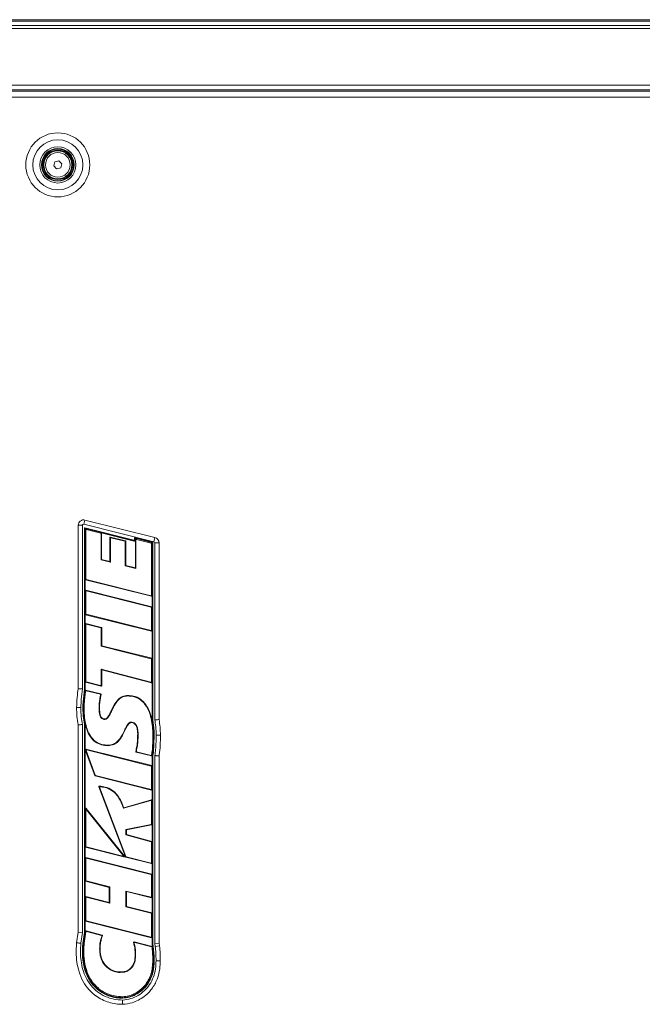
# Model space of a CAD drawing. Header units: millimetres. Extents: x 0 to 1118, y 0 to 864.
# Tile 93 of 235: x 375 to 442, y 519 to 624. Entities that reach past the tile are written whole.
import ezdxf

# ---------------------------------------------------------------- set-up
doc = ezdxf.new("R2010")
doc.units = ezdxf.units.MM

msp = doc.modelspace()

# ---------------------------------------------------------------- linework, layer by layer
at = {"color": 7, "linetype": 'Continuous', "lineweight": 15}
for p, q in [((291.547, 623.696), (495.722, 623.696)), ((291.547, 616.196), (495.722, 616.196)), ((495.544, 616.058), (291.725, 616.058)), ((378.95, 608.089), (379.075, 608.519)), ((379.26, 607.766), (378.95, 608.089)), ((379.075, 608.519), (379.509, 608.625)), ((379.694, 607.873), (379.26, 607.766)), ((379.509, 608.625), (379.819, 608.302)), ((379.819, 608.302), (379.694, 607.873)), ((389.654, 567.955), (382.176, 569.83)), ((382.021, 569.709), (382.021, 552.235)), ((382.22, 552.22), (382.22, 569.396)), ((382.27, 552.217), (382.27, 569.336)), ((382.282, 569.444), (387.508, 568.134)), ((382.327, 569.381), (387.62, 568.054)), ((382.371, 569.207), (382.371, 563.979)), ((383.98, 568.863), (382.429, 569.252)), ((384.016, 566.033), (384.016, 568.818)), ((384.031, 568.902), (387.671, 567.99)), ((384.066, 566.072), (384.066, 568.857)), ((384.954, 568.41), (384.954, 565.851)), ((385.005, 568.345), (385.005, 565.787)), ((386.603, 568.056), (385.012, 568.455)), ((386.552, 568.017), (385.062, 568.39)), ((386.588, 565.387), (386.588, 567.972)), ((386.638, 565.426), (386.638, 568.011)), ((387.57, 568.183), (387.57, 568.337)), ((387.62, 568.054), (387.62, 568.278)), ((387.671, 567.99), (387.62, 568.054)), ((387.632, 568.386), (389.511, 567.915)), ((387.671, 567.99), (387.671, 565.163)), ((387.678, 568.323), (389.464, 567.875)), ((387.721, 568.148), (387.721, 565.098)), ((389.363, 567.796), (387.779, 568.193)), ((389.398, 562.241), (389.398, 567.751)), ((389.499, 567.83), (389.499, 548.901)), ((389.549, 567.866), (389.549, 548.906)), ((389.748, 548.925), (389.748, 567.834)), ((384.066, 566.072), (384.016, 566.033)), ((385.005, 565.787), (384.016, 566.033)), ((384.954, 565.851), (384.066, 566.072)), ((384.954, 565.851), (385.005, 565.787)), ((386.638, 565.426), (386.588, 565.387)), ((387.721, 565.098), (386.588, 565.387)), ((387.671, 565.163), (386.638, 565.426)), ((387.671, 565.163), (387.721, 565.098)), ((382.32, 562.725), (382.32, 563.94)), ((382.355, 563.895), (389.391, 562.132)), ((382.406, 563.934), (389.341, 562.196)), ((382.371, 562.66), (382.371, 560.251)), ((389.414, 561.006), (382.378, 562.77)), ((389.363, 560.966), (382.429, 562.705)), ((389.449, 562.177), (389.449, 560.961)), ((389.398, 558.514), (389.398, 560.921)), ((382.32, 559.18), (382.32, 560.211)), ((382.355, 560.166), (389.391, 558.404)), ((382.406, 560.206), (389.341, 558.469)), ((382.371, 559.115), (382.371, 553.039)), ((384.038, 558.81), (382.378, 559.225)), ((383.987, 558.77), (382.428, 559.16)), ((384.023, 556.809), (384.023, 558.725)), ((384.073, 556.848), (384.073, 558.765)), ((389.449, 558.449), (389.449, 555.465)), ((384.073, 556.848), (384.023, 556.809)), ((389.363, 555.471), (384.023, 556.809)), ((389.414, 555.51), (384.073, 556.848)), ((389.398, 553.018), (389.398, 555.426)), ((384.021, 554.344), (389.34, 552.973)), ((384.021, 552.649), (384.021, 554.344)), ((384.071, 554.279), (384.021, 554.344)), ((384.071, 552.584), (384.071, 554.279)), ((384.071, 554.279), (389.391, 552.908)), ((382.32, 552.214), (382.32, 553)), ((382.406, 552.994), (383.963, 552.604)), ((382.05, 550.514), (382.22, 552.22)), ((382.32, 552.214), (382.27, 552.217)), ((382.355, 552.955), (384.014, 552.539)), ((383.99, 551.701), (382.36, 552.107)), ((383.929, 551.665), (382.404, 552.044)), ((389.449, 552.953), (389.449, 548.897)), ((386.868, 551.543), (386.868, 551.492)), ((381.847, 550.266), (381.847, 550.263)), ((382.046, 550.266), (382.05, 550.514)), ((382.085, 549.361), (382.046, 550.266)), ((382.096, 550.266), (382.1, 550.513)), ((382.22, 548.465), (382.085, 549.361)), ((382.27, 548.471), (382.135, 549.366)), ((384.364, 549.035), (384.366, 548.984)), ((389.449, 548.897), (389.499, 548.901)), ((389.449, 548.897), (389.45, 548.89)), ((389.499, 548.901), (389.606, 548.107)), ((389.549, 548.906), (389.656, 548.111)), ((382.021, 548.444), (382.021, 526.248)), ((382.22, 526.233), (382.22, 548.465)), ((382.32, 548.476), (382.27, 548.471)), ((382.27, 526.23), (382.27, 548.471)), ((382.32, 548.476), (382.319, 548.482)), ((382.32, 545.787), (382.32, 548.476)), ((389.656, 548.111), (389.68, 547.71)), ((389.688, 547.31), (389.595, 545.418)), ((389.63, 547.708), (389.638, 547.31)), ((389.68, 547.71), (389.688, 547.31)), ((389.887, 547.309), (389.887, 547.312)), ((382.32, 539.455), (382.32, 545.754)), ((382.322, 545.75), (383.349, 542.98)), ((389.414, 544.047), (382.377, 545.811)), ((382.402, 545.678), (383.387, 543.022)), ((389.363, 544.007), (382.457, 545.739)), ((384.747, 546.18), (384.747, 546.231)), ((387.746, 545.491), (389.383, 545.083)), ((387.808, 545.527), (389.345, 545.145)), ((389.449, 545.159), (389.499, 545.154)), ((389.449, 545.159), (389.449, 544.002)), ((389.546, 545.425), (389.499, 545.154)), ((389.499, 545.154), (389.499, 525.043)), ((389.595, 545.418), (389.549, 545.149)), ((389.549, 545.149), (389.549, 525.047)), ((389.748, 525.061), (389.748, 545.128)), ((389.398, 541.555), (389.398, 543.962)), ((383.381, 542.951), (389.391, 541.445)), ((383.419, 542.993), (389.341, 541.51)), ((383.776, 541.794), (386.621, 534.301)), ((383.851, 541.738), (386.659, 534.343)), ((389.449, 541.49), (389.449, 540.337)), ((389.39, 540.382), (386.431, 539.557)), ((382.371, 539.312), (382.371, 535.425)), ((386.5, 534.386), (382.403, 539.484)), ((386.367, 534.472), (382.453, 539.341)), ((389.339, 540.315), (386.398, 539.496)), ((389.398, 537.825), (389.398, 540.271)), ((386.659, 537.241), (389.361, 537.78)), ((386.659, 536.653), (386.659, 537.241)), ((386.71, 537.199), (386.659, 537.241)), ((386.71, 537.199), (389.411, 537.739)), ((389.449, 537.784), (389.449, 535.913)), ((386.71, 536.691), (386.659, 536.653)), ((389.364, 535.919), (386.659, 536.653)), ((386.71, 536.691), (386.71, 537.199)), ((389.414, 535.958), (386.71, 536.691)), ((382.32, 534.18), (382.32, 535.386)), ((382.355, 535.341), (386.453, 534.312)), ((382.406, 535.38), (386.319, 534.398)), ((389.398, 533.698), (389.398, 535.874)), ((382.371, 534.116), (382.371, 531.789)), ((389.414, 532.449), (382.378, 534.225)), ((389.363, 532.41), (382.429, 534.16)), ((386.654, 534.272), (389.391, 533.588)), ((386.691, 534.315), (389.341, 533.653)), ((389.449, 533.633), (389.449, 532.404)), ((389.398, 530.051), (389.398, 532.365)), ((382.32, 530.037), (382.32, 531.75)), ((382.355, 531.705), (384.884, 531.055)), ((382.406, 531.744), (384.935, 531.094)), ((384.884, 531.055), (384.935, 531.094)), ((384.884, 531.055), (384.884, 529.438)), ((384.935, 531.094), (384.935, 529.372)), ((382.371, 529.971), (382.371, 527.529)), ((384.884, 529.438), (382.378, 530.082)), ((384.935, 529.372), (382.429, 530.016)), ((386.659, 530.663), (389.341, 530.006)), ((386.659, 528.964), (386.659, 530.663)), ((386.709, 530.599), (386.659, 530.663)), ((386.71, 529.003), (386.709, 530.599)), ((386.709, 530.599), (389.391, 529.942)), ((389.449, 529.987), (389.449, 528.275)), ((384.884, 529.438), (384.935, 529.372)), ((386.71, 529.003), (386.659, 528.964)), ((389.363, 528.281), (386.659, 528.964)), ((389.414, 528.32), (386.71, 529.003)), ((389.398, 525.791), (389.398, 528.236)), ((382.32, 526.226), (382.32, 527.489)), ((382.355, 527.444), (389.391, 525.681)), ((382.406, 527.484), (389.341, 525.746)), ((382.021, 526.248), (381.563, 526.28)), ((382.021, 526.248), (381.854, 525.082)), ((382.051, 525.059), (382.22, 526.233)), ((382.27, 526.23), (382.101, 525.053)), ((382.383, 526.306), (382.201, 525.042)), ((382.32, 526.226), (382.27, 526.23)), ((382.32, 526.226), (382.341, 526.369)), ((382.398, 526.408), (384.136, 525.954)), ((384.064, 525.921), (382.44, 526.344)), ((389.449, 525.726), (389.449, 525.04)), ((382.101, 525.053), (382.201, 525.042)), ((387.538, 525.224), (389.461, 524.745)), ((389.415, 524.704), (387.608, 525.154)), ((389.449, 525.04), (389.499, 525.043)), ((389.499, 525.043), (389.536, 524.778)), ((389.623, 523.673), (389.536, 524.778)), ((389.549, 525.047), (389.586, 524.785)), ((389.586, 524.785), (389.673, 523.675)), ((390.206, 525.093), (389.748, 525.061)), ((389.792, 524.745), (389.748, 525.061)), ((389.631, 523.205), (389.623, 523.673)), ((389.673, 523.675), (389.681, 523.205)), ((389.88, 523.202), (389.88, 523.206)), ((386.309, 519.274), (386.309, 519.375))]:
    msp.add_line(p, q, dxfattribs=at)
at = {"color": 9, "linetype": 'Continuous', "lineweight": 0}
for p, q in [((291.547, 623.549), (495.722, 623.549)), ((291.547, 623.092), (495.722, 623.092)), ((291.547, 622.739), (495.722, 622.739)), ((291.547, 616.696), (495.722, 616.696)), ((291.547, 616.071), (495.722, 616.071)), ((495.544, 615.408), (291.725, 615.408)), ((382.176, 569.83), (382.288, 570.274)), ((382.288, 570.274), (389.765, 568.4)), ((381.563, 552.261), (381.563, 569.709)), ((382.021, 569.709), (381.563, 569.709)), ((382.371, 569.207), (382.27, 569.336)), ((382.327, 569.381), (382.429, 569.252)), ((383.98, 568.863), (384.031, 568.902)), ((384.066, 568.857), (384.016, 568.818)), ((385.005, 568.345), (384.954, 568.41)), ((385.012, 568.455), (385.062, 568.39)), ((386.552, 568.017), (386.603, 568.056)), ((386.638, 568.011), (386.588, 567.972)), ((387.721, 568.148), (387.62, 568.278)), ((387.678, 568.323), (387.779, 568.193)), ((389.363, 567.796), (389.464, 567.875)), ((389.499, 567.83), (389.398, 567.751)), ((389.654, 567.955), (389.765, 568.4)), ((390.206, 567.834), (389.748, 567.834)), ((390.206, 567.834), (390.206, 548.967)), ((382.32, 563.94), (382.371, 563.979)), ((382.406, 563.934), (382.355, 563.895)), ((382.371, 562.66), (382.32, 562.725)), ((382.378, 562.77), (382.429, 562.705)), ((389.391, 562.132), (389.341, 562.196)), ((389.398, 562.241), (389.449, 562.177)), ((389.363, 560.966), (389.414, 561.006)), ((389.449, 560.961), (389.398, 560.921)), ((382.32, 560.211), (382.371, 560.251)), ((382.406, 560.206), (382.355, 560.166)), ((382.371, 559.115), (382.32, 559.18)), ((382.378, 559.225), (382.428, 559.16)), ((383.987, 558.77), (384.038, 558.81)), ((384.073, 558.765), (384.023, 558.725)), ((389.391, 558.404), (389.341, 558.469)), ((389.398, 558.514), (389.449, 558.449)), ((389.363, 555.471), (389.414, 555.51)), ((389.449, 555.465), (389.398, 555.426)), ((382.32, 553), (382.371, 553.039)), ((382.406, 552.994), (382.355, 552.955)), ((389.398, 553.018), (389.449, 552.953)), ((384.014, 552.539), (383.963, 552.604)), ((384.021, 552.649), (384.071, 552.584)), ((389.391, 552.908), (389.34, 552.973)), ((381.389, 550.261), (381.389, 550.266)), ((382.146, 550.266), (382.197, 550.266)), ((382.155, 549.831), (382.146, 550.266)), ((381.563, 526.28), (381.563, 548.395)), ((389.588, 547.309), (389.537, 547.309)), ((389.588, 547.309), (389.638, 547.31)), ((390.346, 547.315), (390.346, 547.311)), ((382.402, 545.678), (382.322, 545.75)), ((382.377, 545.811), (382.457, 545.739)), ((390.206, 545.083), (390.206, 525.093)), ((389.363, 544.007), (389.414, 544.047)), ((389.449, 544.002), (389.398, 543.962)), ((383.349, 542.98), (383.387, 543.022)), ((383.419, 542.993), (383.381, 542.951)), ((384.612, 541.711), (384.597, 541.663)), ((389.391, 541.445), (389.341, 541.51)), ((389.398, 541.555), (389.449, 541.49)), ((389.339, 540.315), (389.39, 540.382)), ((382.371, 539.312), (382.32, 539.455)), ((382.403, 539.484), (382.453, 539.341)), ((389.449, 540.337), (389.398, 540.271)), ((389.411, 537.739), (389.361, 537.78)), ((389.398, 537.825), (389.449, 537.784)), ((382.32, 535.386), (382.371, 535.425)), ((382.406, 535.38), (382.355, 535.341)), ((389.364, 535.919), (389.414, 535.958)), ((389.449, 535.913), (389.398, 535.874)), ((382.371, 534.116), (382.32, 534.18)), ((382.378, 534.225), (382.429, 534.16)), ((386.453, 534.312), (386.319, 534.398)), ((386.367, 534.472), (386.5, 534.386)), ((386.621, 534.301), (386.659, 534.343)), ((386.691, 534.315), (386.654, 534.272)), ((389.391, 533.588), (389.341, 533.653)), ((389.398, 533.698), (389.449, 533.633)), ((389.363, 532.41), (389.414, 532.449)), ((389.449, 532.404), (389.398, 532.365)), ((382.32, 531.75), (382.371, 531.789)), ((382.406, 531.744), (382.355, 531.705)), ((382.371, 529.971), (382.32, 530.037)), ((382.378, 530.082), (382.429, 530.016)), ((389.391, 529.942), (389.341, 530.006)), ((389.398, 530.051), (389.449, 529.987)), ((389.363, 528.281), (389.414, 528.32)), ((389.449, 528.275), (389.398, 528.236)), ((382.32, 527.489), (382.371, 527.529)), ((382.406, 527.484), (382.355, 527.444)), ((381.398, 525.134), (381.563, 526.28)), ((382.383, 526.306), (382.341, 526.369)), ((382.398, 526.408), (382.44, 526.344)), ((389.391, 525.681), (389.341, 525.746)), ((389.398, 525.791), (389.449, 525.726)), ((390.246, 524.809), (389.792, 524.745)), ((390.206, 525.093), (390.246, 524.809)), ((387.646, 523.71), (387.697, 523.71)), ((389.555, 524.076), (389.572, 523.719)), ((389.631, 523.205), (389.53, 523.206)), ((390.338, 523.206), (390.338, 523.198))]:
    msp.add_line(p, q, dxfattribs=at)
at = {"color": 9, "linetype": 'Continuous', "lineweight": 0, "flags": 128}
for points in [[(382.146, 550.266), (382.131, 550.266), (382.116, 550.266), (382.096, 550.266)], [(383.838, 550.25), (383.828, 550.249), (383.787, 550.249)], [(387.918, 547.446), (387.929, 547.446), (387.969, 547.446)], [(383.921, 524.901), (383.911, 524.902), (383.871, 524.906)]]:
    msp.add_lwpolyline(points, dxfattribs=at)
at = {"color": 7, "linetype": 'Continuous', "lineweight": 15, "flags": 128}
for points in [[(387.23, 548.647), (387.23, 548.657), (387.229, 548.697)], [(386.522, 522.063), (386.524, 522.053), (386.532, 522.013)]]:
    msp.add_lwpolyline(points, dxfattribs=at)
at = {"color": 9, "linetype": 'Continuous', "lineweight": 0}
for radius in [3.417, 2.677, 1.938, 1.318]:
    msp.add_circle((379.385, 608.196), radius, dxfattribs=at)
at = {"color": 7, "linetype": 'Continuous', "lineweight": 15}
for radius in [1.75, 1.688, 1.575, 1.5]:
    msp.add_circle((379.385, 608.196), radius, dxfattribs=at)
at = {"color": 9, "linetype": 'Continuous', "lineweight": 0}
for centre, start, end in [((382.146, 569.709), 75.92628, 180), ((389.623, 567.834), 0, 75.92628)]:
    msp.add_arc(centre, 0.583, start, end, dxfattribs=at)
at = {"color": 7, "linetype": 'Continuous', "lineweight": 15}
for centre, radius, start, end in [((382.146, 569.709), 0.125, 75.92628, 180), ((382.27, 569.396), 0.05, 75.9246, 180), ((387.52, 568.183), 0.05, 255.9246, 0), ((387.62, 568.337), 0.05, 75.92628, 180), ((389.499, 567.866), 0.05, 0, 75.92628), ((389.623, 567.834), 0.125, 0, 75.92628)]:
    msp.add_arc(centre, radius, start, end, dxfattribs=at)
for centre, major_axis, ratio, start_param, end_param in [((382.324, 569.327), (-0.0368, 0.0472), 0.8358367, 5.4633898, 7.1029808), ((382.425, 569.197), (-0.0368, 0.0472), 0.8358367, 5.4633898, 7.1029808), ((383.962, 568.812), (-0.0443, -0.0346), 0.8899501, 2.5346601, 3.7485252), ((384.012, 568.851), (-0.0443, -0.0346), 0.8899501, 2.5346601, 3.7485252), ((385.008, 568.4), (0.0368, -0.0472), 0.8358664, 2.321874, 3.9613113), ((385.059, 568.335), (0.0368, -0.0472), 0.8358664, 2.321874, 3.9613113), ((386.534, 567.966), (-0.0443, -0.0346), 0.8899368, 2.5345783, 3.748607), ((386.584, 568.005), (-0.0443, -0.0346), 0.8899368, 2.5345783, 3.748607), ((387.674, 568.268), (-0.0368, 0.0472), 0.8358414, 5.463402, 7.1029686), ((387.775, 568.139), (-0.0368, 0.0472), 0.8358414, 5.463402, 7.1029686), ((389.344, 567.745), (0.0443, 0.0346), 0.889948, 5.6762398, 6.8901308), ((389.445, 567.824), (0.0443, 0.0346), 0.889948, 5.6762398, 6.8901308), ((382.374, 563.946), (0.0443, 0.0346), 0.8899453, 2.5346302, 3.7485551), ((382.425, 563.985), (0.0443, 0.0346), 0.8899453, 2.5346302, 3.7485551), ((382.374, 562.715), (0.0368, -0.0472), 0.8358311, 2.3217827, 3.9614027), ((382.425, 562.65), (0.0368, -0.0472), 0.8358311, 2.3217827, 3.9614027), ((389.344, 562.251), (-0.0368, 0.0472), 0.8358476, 2.3218253, 3.96136), ((389.395, 562.186), (-0.0368, 0.0472), 0.8358476, 2.3218253, 3.96136), ((389.344, 560.915), (-0.0443, -0.0346), 0.8899526, 2.5346756, 3.7485097), ((389.395, 560.955), (-0.0443, -0.0346), 0.8899526, 2.5346756, 3.7485097), ((382.374, 560.217), (0.0443, 0.0346), 0.8899333, 2.5345566, 3.7486287), ((382.425, 560.257), (0.0443, 0.0346), 0.8899333, 2.5345566, 3.7486287), ((382.374, 559.17), (0.0368, -0.0471), 0.8359407, 2.3220665, 3.9611188), ((382.425, 559.106), (0.0368, -0.0471), 0.8359407, 2.3220665, 3.9611188), ((383.969, 558.719), (-0.0443, -0.0346), 0.8899036, 2.5343734, 3.7488119), ((384.019, 558.759), (-0.0443, -0.0346), 0.8899036, 2.5343734, 3.7488119), ((389.344, 558.523), (-0.0368, 0.0472), 0.8358743, 2.3218944, 3.9612909), ((389.395, 558.459), (-0.0368, 0.0472), 0.8358743, 2.3218944, 3.9612909), ((389.344, 555.42), (-0.0443, -0.0346), 0.8899346, 2.5345648, 3.7486205), ((389.395, 555.459), (-0.0443, -0.0346), 0.8899346, 2.5345648, 3.7486205), ((382.374, 553.006), (0.0443, 0.0346), 0.8899474, 2.5346432, 3.7485421), ((382.425, 553.045), (0.0443, 0.0346), 0.8899474, 2.5346432, 3.7485421), ((389.344, 553.028), (-0.0367, 0.0473), 0.8347671, 2.3190456, 3.9641397), ((383.967, 552.659), (-0.0368, 0.0472), 0.8358429, 2.3218131, 3.9613722), ((384.017, 552.594), (-0.0368, 0.0472), 0.8358429, 2.3218131, 3.9613722), ((389.395, 552.963), (-0.0367, 0.0473), 0.8347671, 2.3190456, 3.9641397), ((382.377, 545.755), (0.0493, -0.0442), 0.7557416, 2.1797775, 3.4428116), ((382.225, 545.892), (-0.096, 0.137), 0.1975016, 3.1230461, 3.7113477), ((382.377, 545.755), (0.0493, -0.0442), 0.7557416, 4.0311131, 4.1034078), ((382.458, 545.683), (0.0493, -0.0442), 0.7557416, 2.1797775, 4.1034078), ((389.344, 543.956), (-0.0443, -0.0346), 0.889953, 2.5346777, 3.7485076), ((389.395, 543.996), (-0.0443, -0.0346), 0.889953, 2.5346777, 3.7485076), ((383.398, 543.002), (0.0367, 0.0409), 0.9096156, 2.6944515, 3.5887338), ((383.436, 543.045), (0.0367, 0.0409), 0.9096156, 2.6944515, 3.5887338), ((389.344, 541.564), (-0.0368, 0.0472), 0.8358623, 2.3218634, 3.9613219), ((389.395, 541.5), (-0.0368, 0.0472), 0.8358623, 2.3218634, 3.9613219), ((389.395, 540.327), (-0.0364, -0.0479), 0.8315202, 2.310902, 3.9722833), ((382.374, 539.434), (0.0261, -0.0743), 0.6349737, 2.0770525, 4.2061328), ((382.425, 539.29), (0.0261, -0.0743), 0.6349737, 2.0770525, 4.2061328), ((389.344, 540.261), (-0.0364, -0.0479), 0.8315202, 2.310902, 3.9722833), ((389.344, 537.832), (-0.0436, 0.0358), 0.8863012, 2.5130659, 3.7701194), ((389.395, 537.79), (-0.0436, 0.0358), 0.8863012, 2.5130659, 3.7701194), ((382.374, 535.392), (0.0443, 0.0346), 0.8899653, 2.5347537, 3.7484316), ((382.425, 535.431), (0.0443, 0.0346), 0.8899653, 2.5347537, 3.7484316), ((389.344, 535.868), (-0.0446, -0.0341), 0.8913191, 2.5432309, 3.7399544), ((389.395, 535.907), (-0.0446, -0.0341), 0.8913191, 2.5432309, 3.7399544), ((382.374, 534.171), (0.0368, -0.0472), 0.8355692, 2.3211056, 3.9620797), ((382.425, 534.106), (0.0368, -0.0472), 0.8355692, 2.3211056, 3.9620797), ((386.311, 534.456), (-0.068, 0.0436), 0.6188602, 2.0679223, 4.215263), ((386.444, 534.37), (-0.068, 0.0436), 0.6188602, 2.0679223, 4.215263), ((386.67, 534.324), (0.0365, 0.0411), 0.9099174, 2.6977879, 3.5853974), ((386.708, 534.366), (0.0365, 0.0411), 0.9099174, 2.6977879, 3.5853974), ((389.344, 533.707), (-0.0368, 0.0471), 0.8359619, 2.3221216, 3.9610637), ((389.395, 533.643), (-0.0368, 0.0471), 0.8359619, 2.3221216, 3.9610637), ((389.344, 532.359), (-0.0443, -0.0345), 0.8900695, 2.5353967, 3.7477886), ((389.395, 532.398), (-0.0443, -0.0345), 0.8900695, 2.5353967, 3.7477886), ((382.374, 531.756), (0.0444, 0.0344), 0.8903804, 2.537325, 3.7458603), ((382.425, 531.795), (0.0444, 0.0344), 0.8903804, 2.537325, 3.7458603), ((382.374, 530.027), (0.0367, -0.0473), 0.8348829, 2.3193418, 3.9638435), ((382.425, 529.962), (0.0367, -0.0473), 0.8348829, 2.3193418, 3.9638435), ((389.344, 530.061), (-0.0369, 0.047), 0.8367177, 2.32409, 3.9590953), ((389.395, 529.997), (-0.0369, 0.047), 0.8367177, 2.32409, 3.9590953), ((389.344, 528.23), (-0.0443, -0.0345), 0.8900663, 2.535377, 3.7478083), ((389.395, 528.269), (-0.0443, -0.0345), 0.8900663, 2.535377, 3.7478083), ((382.374, 527.495), (0.0443, 0.0346), 0.8899411, 2.5346043, 3.748581), ((382.425, 527.534), (0.0443, 0.0346), 0.8899411, 2.5346043, 3.748581), ((382.393, 526.353), (0.0324, -0.0487), 0.8550264, 2.3780106, 3.9051747), ((382.435, 526.29), (0.0324, -0.0487), 0.8550264, 2.3780106, 3.9051747), ((389.344, 525.8), (-0.0368, 0.0472), 0.835857, 2.3218496, 3.9613357), ((389.395, 525.736), (-0.0368, 0.0472), 0.835857, 2.3218496, 3.9613357)]:
    msp.add_ellipse(centre, major_axis=major_axis, ratio=ratio, start_param=start_param, end_param=end_param, dxfattribs=at)
at = {"color": 9, "linetype": 'Continuous', "lineweight": 0}
for points, knots in [([(381.389, 550.266), (381.404, 550.619), (381.433, 551.286), (381.521, 551.949), (381.563, 552.261)], [0, 0, 0, 0, 0.5285389, 1, 1, 1, 1]), ([(382.346, 552.005), (382.337, 552.018), (382.323, 552.039), (382.308, 552.06), (382.303, 552.068)], [0, 0, 0, 0, 0.6403808, 1, 1, 1, 1]), ([(382.36, 552.107), (382.37, 552.093), (382.385, 552.072), (382.399, 552.051), (382.404, 552.044)], [0, 0, 0, 0, 0.6827313, 1, 1, 1, 1]), ([(383.929, 551.665), (383.941, 551.672), (383.962, 551.684), (383.982, 551.697), (383.99, 551.701)], [0, 0, 0, 0, 0.6140042, 1, 1, 1, 1]), ([(384.024, 551.645), (384.016, 551.64), (383.996, 551.628), (383.975, 551.616), (383.963, 551.608)], [0, 0, 0, 0, 0.3860868, 1, 1, 1, 1]), ([(381.847, 550.266), (381.819, 550.266), (381.764, 550.266), (381.625, 550.266), (381.504, 550.266), (381.424, 550.266), (381.4, 550.266), (381.389, 550.266)], [0, 0, 0, 0, 0.2908487, 0.5816974, 0.8725466, 0.9425894, 1, 1, 1, 1]), ([(381.847, 550.263), (381.819, 550.263), (381.764, 550.263), (381.625, 550.262), (381.504, 550.261), (381.424, 550.261), (381.4, 550.261), (381.389, 550.261)], [0, 0, 0, 0, 0.2908487, 0.5816974, 0.8725466, 0.9425894, 1, 1, 1, 1]), ([(381.563, 548.395), (381.51, 548.702), (381.405, 549.319), (381.394, 549.946), (381.389, 550.261)], [0, 0, 0, 0, 0.4966689, 1, 1, 1, 1]), ([(382.1, 550.513), (382.1, 550.513), (382.1, 550.513), (382.1, 550.513), (382.1, 550.513), (382.101, 550.515), (382.104, 550.517), (382.115, 550.524), (382.132, 550.533), (382.146, 550.538), (382.152, 550.541)], [0, 0, 0, 0, 0.0002493, 0.0024591, 0.0054492, 0.0132382, 0.0449096, 0.1704103, 0.6709392, 1, 1, 1, 1]), ([(382.152, 550.541), (382.152, 550.557), (382.155, 550.618), (382.158, 550.679), (382.161, 550.724)], [0, 0, 0, 0, 0.2657134, 1, 1, 1, 1]), ([(382.155, 549.831), (382.159, 549.754), (382.166, 549.601), (382.179, 549.448), (382.185, 549.371)], [0, 0, 0, 0, 0.49984692, 1, 1, 1, 1]), ([(382.185, 549.371), (382.2, 549.222), (382.231, 548.923), (382.29, 548.629), (382.319, 548.482)], [0, 0, 0, 0, 0.4996343, 1, 1, 1, 1]), ([(389.58, 547.704), (389.57, 547.902), (389.548, 548.3), (389.483, 548.693), (389.45, 548.89)], [0, 0, 0, 0, 0.4996694, 1, 1, 1, 1]), ([(390.206, 548.967), (390.248, 548.696), (390.331, 548.149), (390.341, 547.595), (390.346, 547.315)], [0, 0, 0, 0, 0.4950559, 1, 1, 1, 1]), ([(389.63, 547.708), (389.629, 547.708), (389.617, 547.705), (389.6, 547.705), (389.585, 547.704), (389.58, 547.704)], [0, 0, 0, 0, 0.1001555, 0.7000547, 1, 1, 1, 1]), ([(389.588, 547.309), (389.588, 547.202), (389.588, 547.024), (389.585, 546.846), (389.583, 546.776)], [0, 0, 0, 0, 0.6062944, 1, 1, 1, 1]), ([(390.346, 547.315), (390.334, 547.315), (390.309, 547.315), (390.229, 547.314), (390.109, 547.314), (389.97, 547.313), (389.915, 547.312), (389.887, 547.312)], [0, 0, 0, 0, 0.062982, 0.127454, 0.4183029, 0.7091514, 1, 1, 1, 1]), ([(390.346, 547.311), (390.334, 547.311), (390.309, 547.311), (390.229, 547.31), (390.109, 547.31), (389.97, 547.31), (389.915, 547.31), (389.887, 547.309)], [0, 0, 0, 0, 0.06298204, 0.12745395, 0.41830288, 0.70915143, 1, 1, 1, 1]), ([(390.346, 547.311), (390.342, 546.944), (390.334, 546.245), (390.282, 545.499), (390.214, 545.127), (390.206, 545.083)], [0, 0, 0, 0, 0.4918905, 0.9398261, 1, 1, 1, 1]), ([(387.712, 545.548), (387.72, 545.553), (387.741, 545.565), (387.761, 545.577), (387.774, 545.584)], [0, 0, 0, 0, 0.3822729, 1, 1, 1, 1]), ([(387.808, 545.527), (387.795, 545.52), (387.774, 545.508), (387.753, 545.496), (387.746, 545.491)], [0, 0, 0, 0, 0.6180071, 1, 1, 1, 1]), ([(389.383, 545.083), (389.378, 545.091), (389.366, 545.111), (389.353, 545.132), (389.345, 545.145)], [0, 0, 0, 0, 0.3820125, 1, 1, 1, 1]), ([(389.401, 545.18), (389.409, 545.167), (389.422, 545.146), (389.435, 545.126), (389.44, 545.118)], [0, 0, 0, 0, 0.6182649, 1, 1, 1, 1]), ([(383.851, 541.738), (383.833, 541.752), (383.808, 541.77), (383.783, 541.789), (383.776, 541.794)], [0, 0, 0, 0, 0.734952, 1, 1, 1, 1]), ([(383.822, 541.857), (383.829, 541.852), (383.854, 541.833), (383.88, 541.814), (383.899, 541.8)], [0, 0, 0, 0, 0.2648469, 1, 1, 1, 1]), ([(384.064, 525.921), (384.079, 525.928), (384.103, 525.94), (384.127, 525.951), (384.136, 525.954)], [0, 0, 0, 0, 0.6635944, 1, 1, 1, 1]), ([(384.14, 525.878), (384.14, 525.878), (384.125, 525.872), (384.11, 525.865), (384.095, 525.858), (384.095, 525.858)], [0, 0, 0, 0, 0.0001566, 0.9998433, 1, 1, 1, 1]), ([(384.165, 525.888), (384.157, 525.884), (384.148, 525.881), (384.14, 525.878), (384.14, 525.878)], [0, 0, 0, 0, 0.9997034, 1, 1, 1, 1]), ([(386.311, 518.567), (386.069, 518.576), (385.569, 518.595), (384.828, 518.763), (384.108, 519.043), (383.445, 519.443), (382.798, 519.998), (382.185, 520.775), (381.718, 521.752), (381.445, 522.807), (381.322, 523.929), (381.371, 524.706), (381.398, 525.134)], [0, 0, 0, 0, 0.0777626, 0.1600113, 0.2422405, 0.3245962, 0.406951, 0.5144198, 0.6395745, 0.751066, 0.8626903, 1, 1, 1, 1]), ([(387.552, 525.098), (387.552, 525.098), (387.534, 525.115), (387.511, 525.138), (387.487, 525.161), (387.482, 525.167)], [0, 0, 0, 0, 0.0000942, 0.7630929, 1, 1, 1, 1]), ([(387.538, 525.224), (387.543, 525.218), (387.567, 525.195), (387.59, 525.172), (387.608, 525.154)], [0, 0, 0, 0, 0.2366448, 1, 1, 1, 1]), ([(389.415, 524.704), (389.424, 524.712), (389.439, 524.725), (389.454, 524.739), (389.461, 524.745)], [0, 0, 0, 0, 0.5552417, 1, 1, 1, 1]), ([(389.496, 524.706), (389.489, 524.7), (389.474, 524.687), (389.459, 524.673), (389.45, 524.665)], [0, 0, 0, 0, 0.4447346, 1, 1, 1, 1]), ([(390.246, 524.809), (390.275, 524.537), (390.331, 524.004), (390.336, 523.468), (390.338, 523.206)], [0, 0, 0, 0, 0.5104915, 1, 1, 1, 1]), ([(389.572, 523.719), (389.579, 523.713), (389.597, 523.698), (389.614, 523.682), (389.623, 523.673)], [0, 0, 0, 0, 0.4340346, 1, 1, 1, 1]), ([(390.338, 523.198), (390.337, 523.152), (390.331, 522.769), (390.258, 522.051), (389.954, 521.029), (389.403, 520.109), (388.699, 519.432), (388, 518.998), (387.234, 518.668), (386.651, 518.604), (386.311, 518.567)], [0, 0, 0, 0, 0.0205536, 0.1689272, 0.3168659, 0.4876133, 0.6358073, 0.7429122, 0.8499927, 1, 1, 1, 1]), ([(390.338, 523.206), (390.329, 523.206), (390.305, 523.206), (390.225, 523.206), (390.101, 523.206), (389.962, 523.206), (389.907, 523.206), (389.88, 523.206)], [0, 0, 0, 0, 0.0446643, 0.1274485, 0.4182999, 0.7091499, 1, 1, 1, 1]), ([(390.338, 523.198), (390.329, 523.199), (390.305, 523.199), (390.225, 523.199), (390.101, 523.2), (389.962, 523.202), (389.907, 523.202), (389.88, 523.202)], [0, 0, 0, 0, 0.0446643, 0.1274485, 0.4182999, 0.7091499, 1, 1, 1, 1])]:
    msp.add_open_spline(points, degree=3, knots=knots, dxfattribs=at)
at = {"color": 7, "linetype": 'Continuous', "lineweight": 15}
for points, knots in [([(382.021, 552.235), (381.993, 552.236), (381.938, 552.24), (381.799, 552.247), (381.67, 552.255), (381.589, 552.259), (381.565, 552.261), (381.563, 552.261)], [0, 0, 0, 0, 0.29063642, 0.58125965, 0.87220997, 0.98850012, 1, 1, 1, 1]), ([(382.021, 552.235), (381.973, 551.874), (381.885, 551.22), (381.859, 550.562), (381.847, 550.266)], [0, 0, 0, 0, 0.5521182, 1, 1, 1, 1]), ([(382.1, 550.513), (382.101, 550.538), (382.11, 550.779), (382.145, 551.184), (382.21, 551.726), (382.25, 552.053), (382.27, 552.217)], [0, 0, 0, 0, 0.0447672, 0.4227118, 0.7113465, 1, 1, 1, 1]), ([(382.161, 550.724), (382.174, 550.895), (382.199, 551.229), (382.262, 551.725), (382.301, 552.051), (382.32, 552.214)], [0, 0, 0, 0, 0.3419686, 0.6709743, 1, 1, 1, 1]), ([(382.303, 552.068), (382.282, 551.894), (382.234, 551.506), (382.183, 551.058), (382.165, 550.784), (382.161, 550.724)], [0, 0, 0, 0, 0.3890183, 0.86791, 1, 1, 1, 1]), ([(382.346, 552.005), (382.322, 551.808), (382.274, 551.421), (382.211, 550.842), (382.202, 550.458), (382.197, 550.266)], [0, 0, 0, 0, 0.34048093, 0.66979135, 1, 1, 1, 1]), ([(382.303, 552.068), (382.304, 552.073), (382.306, 552.084), (382.316, 552.097), (382.329, 552.106), (382.344, 552.11), (382.355, 552.108), (382.36, 552.107)], [0, 0, 0, 0, 0.20782781, 0.41649723, 0.60760913, 0.78959961, 1, 1, 1, 1]), ([(382.404, 552.044), (382.398, 552.045), (382.387, 552.047), (382.371, 552.043), (382.359, 552.033), (382.35, 552.021), (382.348, 552.01), (382.346, 552.005)], [0, 0, 0, 0, 0.2079676, 0.4167752, 0.6080617, 0.7902651, 1, 1, 1, 1]), ([(383.787, 550.249), (383.797, 550.466), (383.814, 550.81), (383.885, 551.262), (383.938, 551.498), (383.963, 551.608)], [0, 0, 0, 0, 0.4725377, 0.7526347, 1, 1, 1, 1]), ([(383.838, 550.25), (383.848, 550.466), (383.866, 550.826), (383.941, 551.291), (383.999, 551.538), (384.024, 551.645)], [0, 0, 0, 0, 0.45977031, 0.76698846, 1, 1, 1, 1]), ([(383.963, 551.608), (383.964, 551.614), (383.965, 551.624), (383.961, 551.64), (383.952, 551.653), (383.941, 551.661), (383.932, 551.663), (383.929, 551.665)], [0, 0, 0, 0, 0.2208152, 0.4423622, 0.6490855, 0.8499838, 1, 1, 1, 1]), ([(383.99, 551.701), (383.995, 551.7), (384.006, 551.696), (384.017, 551.685), (384.024, 551.671), (384.026, 551.657), (384.025, 551.649), (384.024, 551.645)], [0, 0, 0, 0, 0.2200084, 0.440753, 0.6465559, 0.8463544, 1, 1, 1, 1]), ([(386.868, 551.543), (386.665, 551.519), (386.284, 551.476), (385.752, 551.073), (385.421, 550.569), (385.163, 550.047), (384.971, 549.639), (384.796, 549.322), (384.631, 549.138), (384.501, 549.05), (384.409, 549.039), (384.364, 549.035)], [0, 0, 0, 0, 0.1606813, 0.3014371, 0.5160814, 0.6393044, 0.7670973, 0.8779589, 0.9267688, 0.9647396, 1, 1, 1, 1]), ([(386.868, 551.492), (386.684, 551.472), (386.313, 551.433), (385.79, 551.042), (385.417, 550.47), (385.152, 549.899), (384.93, 549.45), (384.75, 549.17), (384.554, 549.019), (384.437, 548.988), (384.375, 548.984), (384.366, 548.984)], [0, 0, 0, 0, 0.1463265, 0.2936298, 0.5028863, 0.6888138, 0.7969061, 0.9056641, 0.9508188, 0.9921525, 1, 1, 1, 1]), ([(389.45, 548.89), (389.384, 549.172), (389.246, 549.765), (388.845, 550.559), (388.237, 551.181), (387.544, 551.501), (387.071, 551.53), (386.868, 551.543)], [0, 0, 0, 0, 0.2142472, 0.4510537, 0.6499938, 0.8499338, 1, 1, 1, 1]), ([(389.537, 547.309), (389.533, 547.525), (389.523, 548.043), (389.426, 548.86), (389.194, 549.748), (388.797, 550.539), (388.2, 551.144), (387.524, 551.453), (387.064, 551.48), (386.868, 551.492)], [0, 0, 0, 0, 0.1166514, 0.2799883, 0.4428959, 0.6108254, 0.7522839, 0.8944517, 1, 1, 1, 1]), ([(381.847, 550.263), (381.853, 549.924), (381.865, 549.312), (381.973, 548.711), (382.021, 548.444)], [0, 0, 0, 0, 0.5556123, 1, 1, 1, 1]), ([(382.135, 549.366), (382.133, 549.388), (382.107, 549.687), (382.101, 549.987), (382.096, 550.266)], [0, 0, 0, 0, 0.0734023, 1, 1, 1, 1]), ([(382.197, 550.266), (382.201, 550.05), (382.21, 549.548), (382.295, 548.762), (382.5, 547.922), (382.853, 547.172), (383.394, 546.596), (384.053, 546.275), (384.523, 546.245), (384.747, 546.231)], [0, 0, 0, 0, 0.1207067, 0.2808553, 0.4405891, 0.6024966, 0.7385288, 0.8751925, 1, 1, 1, 1]), ([(384.366, 548.984), (384.315, 548.988), (384.218, 548.995), (384.09, 549.066), (383.971, 549.195), (383.869, 549.424), (383.806, 549.741), (383.789, 550.03), (383.788, 550.2), (383.787, 550.249)], [0, 0, 0, 0, 0.0985717, 0.1875769, 0.276246, 0.4364076, 0.6691964, 0.9031637, 1, 1, 1, 1]), ([(384.364, 549.035), (384.314, 549.039), (384.222, 549.046), (384.098, 549.124), (383.984, 549.272), (383.9, 549.512), (383.846, 549.852), (383.841, 550.104), (383.838, 550.25)], [0, 0, 0, 0, 0.1030835, 0.1864914, 0.2921641, 0.4817775, 0.7017143, 1, 1, 1, 1]), ([(390.206, 548.967), (390.205, 548.967), (390.18, 548.965), (390.099, 548.957), (389.969, 548.946), (389.831, 548.933), (389.776, 548.928), (389.748, 548.925)], [0, 0, 0, 0, 0.0091102, 0.1282803, 0.4194347, 0.7096992, 1, 1, 1, 1]), ([(389.887, 547.312), (389.882, 547.613), (389.871, 548.154), (389.786, 548.688), (389.748, 548.925)], [0, 0, 0, 0, 0.556478, 1, 1, 1, 1]), ([(382.021, 548.444), (381.993, 548.441), (381.938, 548.435), (381.8, 548.42), (381.67, 548.407), (381.589, 548.398), (381.564, 548.396), (381.563, 548.395)], [0, 0, 0, 0, 0.2901291, 0.5802105, 0.8714623, 0.9914812, 1, 1, 1, 1]), ([(382.319, 548.482), (382.365, 548.3), (382.485, 547.829), (382.804, 547.154), (383.356, 546.559), (384.032, 546.227), (384.516, 546.195), (384.747, 546.18)], [0, 0, 0, 0, 0.154241, 0.3993454, 0.6044615, 0.8105356, 1, 1, 1, 1]), ([(384.747, 546.231), (384.945, 546.252), (385.342, 546.294), (385.781, 546.63), (386.074, 547.001), (386.322, 547.422), (386.521, 547.852), (386.724, 548.264), (386.884, 548.521), (387.057, 548.661), (387.161, 548.693), (387.217, 548.696), (387.229, 548.697)], [0, 0, 0, 0, 0.15846874, 0.31804842, 0.42962819, 0.54158013, 0.71265391, 0.81318244, 0.91427233, 0.95451204, 0.99040789, 1, 1, 1, 1]), ([(384.747, 546.18), (384.961, 546.204), (385.36, 546.249), (385.8, 546.58), (386.09, 546.934), (386.343, 547.354), (386.546, 547.785), (386.743, 548.193), (386.892, 548.443), (387.035, 548.582), (387.135, 548.638), (387.2, 548.644), (387.23, 548.647)], [0, 0, 0, 0, 0.17110774, 0.31907219, 0.43006677, 0.54142782, 0.71487269, 0.81544578, 0.90886144, 0.94791189, 0.97595268, 1, 1, 1, 1]), ([(387.229, 548.697), (387.299, 548.69), (387.438, 548.676), (387.631, 548.553), (387.809, 548.328), (387.946, 547.945), (387.96, 547.63), (387.969, 547.446)], [0, 0, 0, 0, 0.13003586, 0.25712793, 0.41352942, 0.65810033, 1, 1, 1, 1]), ([(387.23, 548.647), (387.284, 548.642), (387.402, 548.632), (387.575, 548.534), (387.743, 548.339), (387.893, 547.968), (387.909, 547.648), (387.918, 547.446)], [0, 0, 0, 0, 0.105526, 0.2305295, 0.3767174, 0.6044544, 1, 1, 1, 1]), ([(389.606, 548.107), (389.61, 548.055), (389.621, 547.922), (389.627, 547.789), (389.63, 547.708)], [0, 0, 0, 0, 0.3964297, 1, 1, 1, 1]), ([(387.918, 547.446), (387.913, 547.23), (387.902, 546.786), (387.845, 546.15), (387.754, 545.737), (387.712, 545.548)], [0, 0, 0, 0, 0.3384462, 0.6965359, 1, 1, 1, 1]), ([(387.969, 547.446), (387.964, 547.23), (387.954, 546.803), (387.898, 546.179), (387.814, 545.778), (387.774, 545.584)], [0, 0, 0, 0, 0.3453311, 0.6839349, 1, 1, 1, 1]), ([(389.401, 545.18), (389.432, 545.378), (389.496, 545.79), (389.53, 546.502), (389.535, 547.013), (389.537, 547.309)], [0, 0, 0, 0, 0.2814734, 0.5845475, 1, 1, 1, 1]), ([(389.44, 545.118), (389.47, 545.294), (389.538, 545.682), (389.568, 546.238), (389.579, 546.615), (389.583, 546.776)], [0, 0, 0, 0, 0.3211354, 0.7097893, 1, 1, 1, 1]), ([(389.583, 546.776), (389.579, 546.63), (389.57, 546.287), (389.542, 545.746), (389.48, 545.355), (389.449, 545.159)], [0, 0, 0, 0, 0.2692434, 0.6337968, 1, 1, 1, 1]), ([(389.638, 547.31), (389.638, 547.202), (389.638, 546.878), (389.624, 546.356), (389.596, 545.835), (389.559, 545.532), (389.546, 545.425)], [0, 0, 0, 0, 0.1713884, 0.5141991, 0.8291648, 1, 1, 1, 1]), ([(389.748, 545.128), (389.78, 545.337), (389.843, 545.747), (389.88, 546.476), (389.885, 546.994), (389.887, 547.309)], [0, 0, 0, 0, 0.2895967, 0.5676544, 1, 1, 1, 1]), ([(387.746, 545.491), (387.74, 545.493), (387.73, 545.496), (387.718, 545.508), (387.711, 545.521), (387.709, 545.536), (387.711, 545.544), (387.712, 545.548)], [0, 0, 0, 0, 0.2177959, 0.436344, 0.6395575, 0.8362662, 1, 1, 1, 1]), ([(387.774, 545.584), (387.773, 545.579), (387.771, 545.568), (387.776, 545.553), (387.784, 545.54), (387.796, 545.531), (387.804, 545.529), (387.808, 545.527)], [0, 0, 0, 0, 0.218842, 0.4384305, 0.6428348, 0.8409785, 1, 1, 1, 1]), ([(389.345, 545.145), (389.35, 545.144), (389.361, 545.142), (389.377, 545.146), (389.389, 545.156), (389.398, 545.167), (389.4, 545.176), (389.401, 545.18)], [0, 0, 0, 0, 0.2168909, 0.4345405, 0.636703, 0.8321852, 1, 1, 1, 1]), ([(389.44, 545.118), (389.438, 545.113), (389.435, 545.102), (389.424, 545.09), (389.41, 545.083), (389.396, 545.081), (389.387, 545.082), (389.383, 545.083)], [0, 0, 0, 0, 0.2179833, 0.4367174, 0.6401513, 0.8371238, 1, 1, 1, 1]), ([(390.206, 545.083), (390.205, 545.083), (390.18, 545.085), (390.099, 545.093), (389.969, 545.106), (389.831, 545.12), (389.776, 545.125), (389.748, 545.128)], [0, 0, 0, 0, 0.0088458, 0.1283031, 0.4195508, 0.709754, 1, 1, 1, 1]), ([(383.776, 541.794), (383.774, 541.8), (383.771, 541.811), (383.774, 541.829), (383.782, 541.843), (383.793, 541.852), (383.807, 541.857), (383.817, 541.857), (383.822, 541.857)], [0, 0, 0, 0, 0.18931148, 0.379917, 0.54187996, 0.68532256, 0.83286103, 1, 1, 1, 1]), ([(384.612, 541.711), (384.51, 541.74), (384.306, 541.799), (384.04, 541.84), (383.878, 541.852), (383.822, 541.857)], [0, 0, 0, 0, 0.3947024, 0.7926881, 1, 1, 1, 1]), ([(383.899, 541.8), (383.892, 541.8), (383.881, 541.8), (383.866, 541.794), (383.855, 541.784), (383.849, 541.771), (383.847, 541.756), (383.849, 541.745), (383.851, 541.739), (383.851, 541.738)], [0, 0, 0, 0, 0.1887411, 0.3486873, 0.509366, 0.6526891, 0.7959811, 0.9564455, 1, 1, 1, 1]), ([(384.597, 541.663), (384.493, 541.692), (384.315, 541.743), (384.08, 541.783), (383.951, 541.795), (383.899, 541.8)], [0, 0, 0, 0, 0.4539746, 0.7775316, 1, 1, 1, 1]), ([(386.398, 539.496), (386.327, 539.7), (386.196, 540.08), (385.917, 540.6), (385.54, 541.102), (385.087, 541.479), (384.722, 541.616), (384.597, 541.663)], [0, 0, 0, 0, 0.22154409, 0.41173497, 0.60150298, 0.86384473, 1, 1, 1, 1]), ([(386.431, 539.557), (386.365, 539.746), (386.224, 540.143), (385.914, 540.708), (385.467, 541.253), (384.999, 541.577), (384.683, 541.687), (384.612, 541.711)], [0, 0, 0, 0, 0.2050082, 0.4312993, 0.6567305, 0.9237828, 1, 1, 1, 1]), ([(386.431, 539.557), (386.431, 539.557), (386.42, 539.537), (386.409, 539.516), (386.398, 539.496)], [0, 0, 0, 0, 0.0002661, 1, 1, 1, 1]), ([(383.871, 524.906), (383.884, 525.013), (383.913, 525.237), (383.988, 525.556), (384.061, 525.763), (384.095, 525.858)], [0, 0, 0, 0, 0.3302708, 0.6904999, 1, 1, 1, 1]), ([(384.165, 525.888), (384.14, 525.827), (384.073, 525.665), (383.984, 525.336), (383.945, 525.065), (383.921, 524.901)], [0, 0, 0, 0, 0.1952398, 0.5129084, 1, 1, 1, 1]), ([(384.095, 525.858), (384.097, 525.863), (384.1, 525.874), (384.098, 525.89), (384.091, 525.904), (384.08, 525.914), (384.07, 525.919), (384.065, 525.921), (384.064, 525.921)], [0, 0, 0, 0, 0.2063204, 0.4135073, 0.6025616, 0.782034, 0.9703391, 1, 1, 1, 1]), ([(384.136, 525.954), (384.141, 525.952), (384.152, 525.949), (384.164, 525.937), (384.17, 525.923), (384.172, 525.908), (384.169, 525.896), (384.166, 525.89), (384.165, 525.888)], [0, 0, 0, 0, 0.1996343, 0.4002197, 0.5805217, 0.7489052, 0.9245423, 1, 1, 1, 1]), ([(381.854, 525.082), (381.826, 525.085), (381.771, 525.091), (381.633, 525.107), (381.506, 525.121), (381.426, 525.131), (381.401, 525.133), (381.398, 525.134)], [0, 0, 0, 0, 0.2908043, 0.5816051, 0.8724915, 0.9838468, 1, 1, 1, 1]), ([(381.854, 525.082), (381.832, 524.773), (381.789, 524.15), (381.849, 523.208), (382.039, 522.272), (382.386, 521.369), (382.911, 520.551), (383.607, 519.871), (384.44, 519.379), (385.358, 519.077), (385.994, 519.042), (386.31, 519.025)], [0, 0, 0, 0, 0.1082127, 0.2179398, 0.3290118, 0.4409703, 0.5540845, 0.6661157, 0.7781376, 0.8897113, 1, 1, 1, 1]), ([(386.31, 519.224), (386.195, 519.226), (385.965, 519.231), (385.623, 519.271), (385.06, 519.378), (384.3, 519.656), (383.448, 520.255), (382.898, 520.918), (382.565, 521.508), (382.292, 522.142), (382.12, 522.819), (382.032, 523.511), (382.005, 524.025), (382.009, 524.544), (382.037, 524.887), (382.051, 525.059)], [0, 0, 0, 0, 0.0415582, 0.0836325, 0.124991, 0.2500144, 0.3746603, 0.4994827, 0.5594718, 0.6208534, 0.7503284, 0.8114302, 0.8747851, 0.9371998, 1, 1, 1, 1]), ([(382.101, 525.053), (382.087, 524.886), (382.06, 524.55), (382.055, 524.04), (382.08, 523.533), (382.144, 523.018), (382.25, 522.511), (382.45, 521.86), (382.746, 521.249), (383.14, 520.704), (383.61, 520.205), (384.314, 519.705), (385.043, 519.437), (385.545, 519.335), (385.799, 519.3), (386.054, 519.278), (386.225, 519.275), (386.309, 519.274)], [0, 0, 0, 0, 0.0618196, 0.1238554, 0.1871882, 0.2482119, 0.3141746, 0.3774282, 0.4981327, 0.561459, 0.6238025, 0.7493225, 0.8747295, 0.9059286, 0.937486, 0.9688782, 1, 1, 1, 1]), ([(382.201, 525.042), (382.185, 524.827), (382.138, 524.209), (382.191, 523.169), (382.439, 522.144), (382.809, 521.35), (383.194, 520.784), (383.676, 520.288), (384.225, 519.899), (384.824, 519.619), (385.515, 519.417), (386.02, 519.39), (386.309, 519.375)], [0, 0, 0, 0, 0.0810251, 0.2322961, 0.3888799, 0.473337, 0.5598916, 0.6444502, 0.7318474, 0.8107424, 0.8917954, 1, 1, 1, 1]), ([(386.532, 522.013), (386.314, 521.989), (385.878, 521.941), (385.199, 522.112), (384.59, 522.491), (384.14, 523.079), (383.915, 523.716), (383.84, 524.336), (383.861, 524.716), (383.871, 524.906)], [0, 0, 0, 0, 0.1410562, 0.2825161, 0.4446469, 0.5973483, 0.7537169, 0.8766877, 1, 1, 1, 1]), ([(383.921, 524.901), (383.909, 524.685), (383.888, 524.299), (383.97, 523.741), (384.153, 523.185), (384.521, 522.63), (385.104, 522.21), (385.801, 521.992), (386.276, 522.038), (386.522, 522.063)], [0, 0, 0, 0, 0.1430255, 0.255164, 0.3708503, 0.528569, 0.6866789, 0.8378274, 1, 1, 1, 1]), ([(387.482, 525.167), (387.48, 525.173), (387.478, 525.184), (387.482, 525.201), (387.49, 525.213), (387.502, 525.222), (387.516, 525.226), (387.528, 525.226), (387.535, 525.224), (387.538, 525.224)], [0, 0, 0, 0, 0.1877736, 0.3430649, 0.4991707, 0.6363592, 0.7721024, 0.9242904, 1, 1, 1, 1]), ([(387.646, 523.71), (387.644, 523.926), (387.639, 524.307), (387.575, 524.795), (387.508, 525.061), (387.482, 525.167)], [0, 0, 0, 0, 0.4401988, 0.7773245, 1, 1, 1, 1]), ([(387.608, 525.154), (387.602, 525.155), (387.591, 525.157), (387.574, 525.153), (387.562, 525.145), (387.554, 525.133), (387.55, 525.119), (387.55, 525.107), (387.551, 525.1), (387.552, 525.098)], [0, 0, 0, 0, 0.1879907, 0.3442267, 0.501264, 0.6396132, 0.7767746, 0.9305896, 1, 1, 1, 1]), ([(387.552, 525.098), (387.592, 524.912), (387.662, 524.59), (387.693, 524.124), (387.695, 523.848), (387.697, 523.71)], [0, 0, 0, 0, 0.4082353, 0.7035096, 1, 1, 1, 1]), ([(389.45, 524.665), (389.449, 524.67), (389.447, 524.681), (389.437, 524.693), (389.426, 524.701), (389.418, 524.703), (389.415, 524.704)], [0, 0, 0, 0, 0.28316293, 0.56681218, 0.84164582, 1, 1, 1, 1]), ([(389.449, 525.04), (389.465, 524.933), (389.512, 524.613), (389.538, 524.291), (389.555, 524.076)], [0, 0, 0, 0, 0.3334831, 1, 1, 1, 1]), ([(389.53, 523.206), (389.527, 523.422), (389.523, 523.778), (389.495, 524.265), (389.465, 524.535), (389.45, 524.665)], [0, 0, 0, 0, 0.4426026, 0.7318089, 1, 1, 1, 1]), ([(389.461, 524.745), (389.466, 524.743), (389.476, 524.74), (389.487, 524.729), (389.493, 524.717), (389.495, 524.709), (389.496, 524.706)], [0, 0, 0, 0, 0.2845528, 0.5695887, 0.8458918, 1, 1, 1, 1]), ([(389.496, 524.706), (389.517, 524.516), (389.541, 524.306), (389.554, 524.096), (389.555, 524.076)], [0, 0, 0, 0, 0.9050592, 1, 1, 1, 1]), ([(389.88, 523.206), (389.877, 523.492), (389.872, 524.006), (389.817, 524.518), (389.792, 524.745)], [0, 0, 0, 0, 0.5550257, 1, 1, 1, 1]), ([(386.522, 522.063), (386.627, 522.094), (386.857, 522.163), (387.174, 522.408), (387.451, 522.778), (387.62, 523.235), (387.638, 523.56), (387.646, 523.71)], [0, 0, 0, 0, 0.1518038, 0.3337328, 0.5465692, 0.7909965, 1, 1, 1, 1]), ([(387.697, 523.71), (387.68, 523.491), (387.646, 523.05), (387.346, 522.51), (386.954, 522.148), (386.665, 522.056), (386.532, 522.013)], [0, 0, 0, 0, 0.2953742, 0.5930991, 0.8126224, 1, 1, 1, 1]), ([(386.309, 519.375), (386.527, 519.397), (386.937, 519.439), (387.504, 519.66), (388.01, 519.945), (388.462, 520.317), (388.84, 520.757), (389.132, 521.251), (389.36, 521.825), (389.501, 522.484), (389.52, 522.965), (389.53, 523.206)], [0, 0, 0, 0, 0.1176935, 0.2218844, 0.3260975, 0.4313036, 0.5364903, 0.638179, 0.7399349, 0.8698052, 1, 1, 1, 1]), ([(386.309, 519.274), (386.527, 519.295), (386.941, 519.336), (387.519, 519.555), (388.041, 519.844), (388.508, 520.221), (388.902, 520.669), (389.208, 521.175), (389.449, 521.768), (389.6, 522.452), (389.62, 522.954), (389.631, 523.205)], [0, 0, 0, 0, 0.1143619, 0.2181595, 0.321983, 0.4270959, 0.5321877, 0.6341448, 0.7361662, 0.8679122, 1, 1, 1, 1]), ([(389.681, 523.205), (389.679, 523.085), (389.675, 522.844), (389.639, 522.484), (389.58, 522.131), (389.461, 521.662), (389.237, 521.101), (388.838, 520.493), (388.324, 519.979), (387.712, 519.586), (387.035, 519.301), (386.552, 519.25), (386.31, 519.224)], [0, 0, 0, 0, 0.0625514, 0.1246054, 0.1874185, 0.2484149, 0.3753618, 0.4985967, 0.6232439, 0.7492662, 0.8741787, 1, 1, 1, 1]), ([(386.31, 519.025), (386.602, 519.058), (387.178, 519.124), (387.971, 519.493), (388.666, 520.003), (389.23, 520.676), (389.623, 521.47), (389.846, 522.33), (389.869, 522.914), (389.88, 523.202)], [0, 0, 0, 0, 0.1437644, 0.28422893, 0.42494961, 0.56591091, 0.71268822, 0.8580348, 1, 1, 1, 1]), ([(386.311, 518.567), (386.311, 518.571), (386.311, 518.595), (386.311, 518.676), (386.311, 518.804), (386.31, 518.942), (386.31, 518.998), (386.31, 519.025)], [0, 0, 0, 0, 0.0217887, 0.1274502, 0.418317, 0.709158, 1, 1, 1, 1])]:
    msp.add_open_spline(points, degree=3, knots=knots, dxfattribs=at)

doc.saveas('drawing.dxf')
